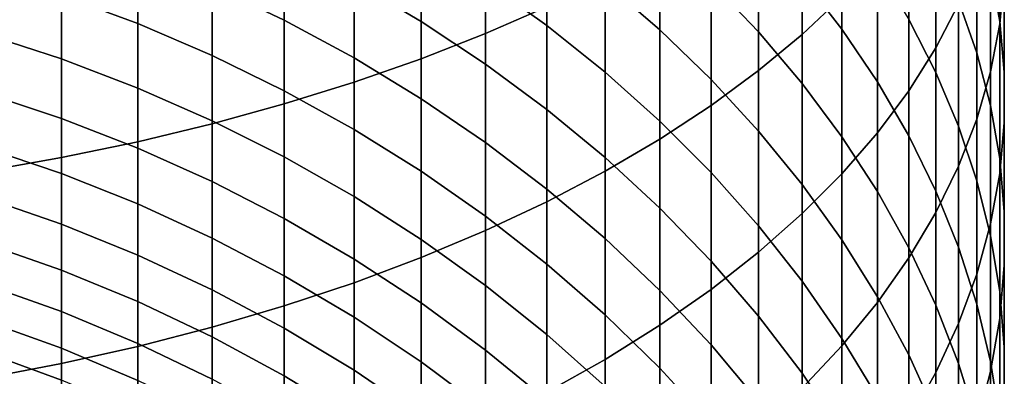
# Model space of a CAD drawing. Header units: metres. Extents: x -109 to 109, y -342 to 66.
# Tile 34 of 256: x 3.84 to 11, y -311.03 to -308.44. Entities that reach past the tile are written whole.
import ezdxf

# ---------------------------------------------------------------- set-up
doc = ezdxf.new("R2010")
doc.units = ezdxf.units.M
doc.layers.add('solid_K_24_62_16_000B91', color=7, linetype='CONTINUOUS')

msp = doc.modelspace()

# ---------------------------------------------------------------- linework, layer by layer
at = {"layer": 'solid_K_24_62_16_000B91'}
for points in [[(7.224272, -308.539856, 22.93895), (7.670265, -308.344513, 22.577833), (7.670265, -306.895355, 23.324776), (7.224272, -307.076141, 23.693394)], [(9.526279, -308.545441, 19.723202), (9.814796, -308.273285, 19.264765), (9.814796, -306.956268, 20.011503), (9.526279, -307.20993, 20.480427)], [(10.962429, -308.469574, 14.303112), (10.995823, -308.120117, 13.808912), (10.995823, -307.020752, 14.553882), (10.962429, -307.35022, 15.061621)], [(6.75634, -308.723206, 23.277908), (7.224272, -308.539856, 22.93895), (7.224272, -307.076141, 23.693394), (6.75634, -307.24585, 24.039392)], [(10.498455, -308.643219, 17.054148), (10.663403, -308.325684, 16.564823), (10.663403, -307.116272, 17.315798), (10.498455, -307.414062, 17.817392)], [(10.962429, -308.450562, 12.060228), (10.895743, -308.083344, 11.582541), (10.895743, -307.072784, 12.327816), (10.962429, -307.420654, 12.819762)], [(6.267889, -308.894012, 23.593679), (6.75634, -308.723206, 23.277908), (6.75634, -307.24585, 24.039392), (6.267889, -307.403931, 24.361723)], [(9.208831, -308.809052, 20.167276), (9.526279, -308.545441, 19.723202), (9.526279, -307.20993, 20.480427), (9.208831, -307.455658, 20.934658)], [(9.814796, -308.507568, 6.644595), (9.526279, -308.134521, 6.263717), (9.526279, -307.335968, 7.01526), (9.814796, -307.693542, 7.410707)], [(10.895743, -308.817444, 14.795058), (10.962429, -308.469574, 14.303112), (10.962429, -307.35022, 15.061621), (10.895743, -307.678192, 15.567045)], [(5.760402, -309.051758, 23.885303), (6.267889, -308.894012, 23.593679), (6.267889, -307.403931, 24.361723), (5.760402, -307.549927, 24.659405)], [(10.301623, -308.955322, 17.535107), (10.498455, -308.643219, 17.054148), (10.498455, -307.414062, 17.817392), (10.301623, -307.706726, 18.310411)], [(10.795966, -308.680389, 10.338428), (10.663403, -308.301483, 9.884202), (10.663403, -307.358429, 10.639522), (10.795966, -307.718933, 11.108493)], [(10.995823, -308.819458, 12.540102), (10.962429, -308.450562, 12.060228), (10.962429, -307.420654, 12.819762), (10.995823, -307.770111, 13.313962)], [(8.491083, -308.512329, 3.688188), (8.092963, -308.16745, 3.388128), (8.092963, -307.483521, 4.143269), (8.491083, -307.816132, 4.456841)], [(9.208831, -308.526733, 5.126691), (8.863416, -308.164246, 4.78498), (8.863416, -307.424591, 5.538883), (9.208831, -307.773163, 5.894773)], [(8.863416, -309.063354, 20.595638), (9.208831, -308.809052, 20.167276), (9.208831, -307.455658, 20.934658), (8.863416, -307.692657, 21.372818)], [(5.235421, -309.195984, 24.151896), (5.760402, -309.051758, 23.885303), (5.760402, -307.549927, 24.659405), (5.235421, -307.683411, 24.931536)], [(7.670265, -308.481842, 2.334405), (7.224272, -308.161591, 2.077476), (7.224272, -307.529907, 2.833426), (7.670265, -307.839661, 3.102918)], [(10.498455, -308.822418, 8.65921), (10.301623, -308.437897, 8.233932), (10.301623, -307.560547, 8.996003), (10.498455, -307.927826, 9.436274)], [(6.75634, -308.452698, 1.067954), (6.267889, -308.16394, 0.85463), (6.267889, -307.580994, 1.611646), (6.75634, -307.861023, 1.836312)], [(4.694541, -309.326202, 24.392647), (5.235421, -309.195984, 24.151896), (5.235421, -307.683411, 24.931536), (4.694541, -307.803925, 25.177286)], [(5.760402, -308.441895, -0.111246), (5.235421, -308.191132, -0.281484), (5.235421, -307.653473, 0.477519), (5.760402, -307.897247, 0.657619)], [(8.491083, -309.307556, 21.006989), (8.863416, -309.063354, 20.595638), (8.863416, -307.692657, 21.372818), (8.491083, -307.920288, 21.793575)], [(10.073506, -308.891174, 7.036248), (9.814796, -308.507568, 6.644595), (9.814796, -307.693542, 7.410707), (10.073506, -308.061218, 7.817343)], [(10.073506, -309.261047, 18.006239), (10.301623, -308.955322, 17.535107), (10.301623, -307.706726, 18.310411), (10.073506, -307.993439, 18.793358)], [(10.795966, -309.162659, 15.283259), (10.895743, -308.817444, 14.795058), (10.895743, -307.678192, 15.567045), (10.795966, -308.003693, 16.068621)], [(4.694541, -308.465698, -1.205905), (4.139403, -308.258942, -1.334531), (4.139403, -307.763184, -0.571988), (4.694541, -307.964661, -0.43522)], [(9.526279, -308.902496, 5.480935), (9.208831, -308.526733, 5.126691), (9.208831, -307.773163, 5.894773), (9.526279, -308.134521, 6.263717)], [(10.895743, -309.063416, 10.797571), (10.795966, -308.680389, 10.338428), (10.795966, -307.718933, 11.108493), (10.895743, -308.083344, 11.582541)], [(10.995823, -309.188904, 13.020706), (10.995823, -308.819458, 12.540102), (10.995823, -307.770111, 13.313962), (10.995823, -308.120117, 13.808912)], [(4.139403, -309.442078, 24.606825), (4.694541, -309.326202, 24.392647), (4.694541, -307.803925, 25.177286), (4.139403, -307.911163, 25.395914)], [(8.092963, -308.82077, 2.606318), (7.670265, -308.481842, 2.334405), (7.670265, -307.839661, 3.102918), (8.092963, -308.16745, 3.388128)], [(8.863416, -308.87323, 4.002189), (8.491083, -308.512329, 3.688188), (8.491083, -307.816132, 4.456841), (8.863416, -308.164246, 4.78498)], [(3.571694, -309.543213, 24.793779), (4.139403, -309.442078, 24.606825), (4.139403, -307.911163, 25.395914), (3.571694, -308.004761, 25.586752)], [(6.267889, -308.716217, 0.074976), (5.760402, -308.441895, -0.111246), (5.760402, -307.897247, 0.657619), (6.267889, -308.16394, 0.85463)], [(7.224272, -308.762665, 1.296942), (6.75634, -308.452698, 1.067954), (6.75634, -307.861023, 1.836312), (7.224272, -308.161591, 2.077476)], [(8.092963, -309.540924, 21.400076), (8.491083, -309.307556, 21.006989), (8.491083, -307.920288, 21.793575), (8.092963, -308.137787, 22.195654)], [(5.235421, -308.69812, -1.061319), (4.694541, -308.465698, -1.205905), (4.694541, -307.964661, -0.43522), (5.235421, -308.191132, -0.281484)], [(9.814796, -309.559479, 18.466114), (10.073506, -309.261047, 18.006239), (10.073506, -307.993439, 18.793358), (9.814796, -308.273285, 19.264765)], [(10.663403, -309.213654, 9.091885), (10.498455, -308.822418, 8.65921), (10.498455, -307.927826, 9.436274), (10.663403, -308.301483, 9.884202)], [(10.301623, -309.28418, 7.437489), (10.073506, -308.891174, 7.036248), (10.073506, -308.061218, 7.817343), (10.301623, -308.437897, 8.233932)], [(10.663403, -309.504181, 15.766231), (10.795966, -309.162659, 15.283259), (10.795966, -308.003693, 16.068621), (10.663403, -308.325684, 16.564823)], [(4.139403, -308.723877, -2.116232), (3.571694, -308.539062, -2.221225), (3.571694, -308.078461, -1.446808), (4.139403, -308.258942, -1.334531)], [(7.670265, -309.762726, 21.773708), (8.092963, -309.540924, 21.400076), (8.092963, -308.137787, 22.195654), (7.670265, -308.344513, 22.577833)], [(9.814796, -309.290436, 5.846636), (9.526279, -308.902496, 5.480935), (9.526279, -308.134521, 6.263717), (9.814796, -308.507568, 6.644595)], [(10.962429, -309.449371, 11.260238), (10.895743, -309.063416, 10.797571), (10.895743, -308.083344, 11.582541), (10.962429, -308.450562, 12.060228)], [(10.962429, -309.5578, 13.50058), (10.995823, -309.188904, 13.020706), (10.995823, -308.120117, 13.808912), (10.962429, -308.469574, 14.303112)], [(5.760402, -308.955475, -0.901215), (5.235421, -308.69812, -1.061319), (5.235421, -308.191132, -0.281484), (5.760402, -308.441895, -0.111246)], [(6.75634, -309.013275, 0.276618), (6.267889, -308.716217, 0.074976), (6.267889, -308.16394, 0.85463), (6.75634, -308.452698, 1.067954)], [(7.670265, -309.092865, 1.5409), (7.224272, -308.762665, 1.296942), (7.224272, -308.161591, 2.077476), (7.670265, -308.481842, 2.334405)], [(8.491083, -309.177307, 2.892391), (8.092963, -308.82077, 2.606318), (8.092963, -308.16745, 3.388128), (8.491083, -308.512329, 3.688188)], [(9.208831, -309.249054, 4.329176), (8.863416, -308.87323, 4.002189), (8.863416, -308.164246, 4.78498), (9.208831, -308.526733, 5.126691)], [(4.694541, -308.935608, -1.995951), (4.139403, -308.723877, -2.116232), (4.139403, -308.258942, -1.334531), (4.694541, -308.465698, -1.205905)], [(9.526279, -309.849701, 18.913336), (9.814796, -309.559479, 18.466114), (9.814796, -308.273285, 19.264765), (9.526279, -308.545441, 19.723202)], [(7.224272, -309.972321, 22.126749), (7.670265, -309.762726, 21.773708), (7.670265, -308.344513, 22.577833), (7.224272, -308.539856, 22.93895)], [(10.498455, -309.840973, 16.242506), (10.663403, -309.504181, 15.766231), (10.663403, -308.325684, 16.564823), (10.498455, -308.643219, 17.054148)], [(10.795966, -309.610382, 9.530643), (10.663403, -309.213654, 9.091885), (10.663403, -308.301483, 9.884202), (10.795966, -308.680389, 10.338428)], [(5.235421, -309.173584, -1.860747), (4.694541, -308.935608, -1.995951), (4.694541, -308.465698, -1.205905), (5.235421, -308.69812, -1.061319)], [(6.267889, -309.237, -0.726077), (5.760402, -308.955475, -0.901215), (5.760402, -308.441895, -0.111246), (6.267889, -308.716217, 0.074976)], [(7.224272, -309.332092, 0.493066), (6.75634, -309.013275, 0.276618), (6.75634, -308.452698, 1.067954), (7.224272, -308.762665, 1.296942)], [(8.092963, -309.442352, 1.799085), (7.670265, -309.092865, 1.5409), (7.670265, -308.481842, 2.334405), (8.092963, -308.82077, 2.606318)], [(10.498455, -309.685364, 7.847097), (10.301623, -309.28418, 7.437489), (10.301623, -308.437897, 8.233932), (10.498455, -308.822418, 8.65921)], [(10.895743, -309.924988, 13.978267), (10.962429, -309.5578, 13.50058), (10.962429, -308.469574, 14.303112), (10.895743, -308.817444, 14.795058)], [(10.995823, -309.837097, 11.725023), (10.962429, -309.449371, 11.260238), (10.962429, -308.450562, 12.060228), (10.995823, -308.819458, 12.540102)], [(4.139403, -309.157288, -2.915848), (3.571694, -308.968414, -3.013389), (3.571694, -308.539062, -2.221225), (4.139403, -308.723877, -2.116232)], [(6.75634, -310.169037, 22.458128), (7.224272, -309.972321, 22.126749), (7.224272, -308.539856, 22.93895), (6.75634, -308.723206, 23.277908)], [(8.863416, -309.550446, 3.191754), (8.491083, -309.177307, 2.892391), (8.491083, -308.512329, 3.688188), (8.863416, -308.87323, 4.002189)], [(9.526279, -309.638641, 4.668157), (9.208831, -309.249054, 4.329176), (9.208831, -308.526733, 5.126691), (9.526279, -308.902496, 5.480935)], [(9.208831, -310.130798, 19.346546), (9.526279, -309.849701, 18.913336), (9.526279, -308.545441, 19.723202), (9.208831, -308.809052, 20.167276)], [(10.073506, -309.689331, 6.222685), (9.814796, -309.290436, 5.846636), (9.814796, -308.507568, 6.644595), (10.073506, -308.891174, 7.036248)], [(5.760402, -309.437134, -1.711031), (5.235421, -309.173584, -1.860747), (5.235421, -308.69812, -1.061319), (5.760402, -308.955475, -0.901215)], [(10.301623, -310.171997, 16.710638), (10.498455, -309.840973, 16.242506), (10.498455, -308.643219, 17.054148), (10.301623, -308.955322, 17.535107)], [(10.895743, -310.011414, 9.974151), (10.795966, -309.610382, 9.530643), (10.795966, -308.680389, 10.338428), (10.895743, -309.063416, 10.797571)], [(4.694541, -309.373627, -2.804104), (4.139403, -309.157288, -2.915848), (4.139403, -308.723877, -2.116232), (4.694541, -308.935608, -1.995951)], [(6.75634, -309.54184, -0.536438), (6.267889, -309.237, -0.726077), (6.267889, -308.716217, 0.074976), (6.75634, -309.013275, 0.276618)], [(6.267889, -310.352295, 22.766838), (6.75634, -310.169037, 22.458128), (6.75634, -308.723206, 23.277908), (6.267889, -308.894012, 23.593679)], [(7.670265, -309.671783, 0.723664), (7.224272, -309.332092, 0.493066), (7.224272, -308.762665, 1.296942), (7.670265, -309.092865, 1.5409)], [(8.491083, -309.810059, 2.070715), (8.092963, -309.442352, 1.799085), (8.092963, -308.82077, 2.606318), (8.491083, -309.177307, 2.892391)], [(8.863416, -310.401978, 19.764431), (9.208831, -310.130798, 19.346546), (9.208831, -308.809052, 20.167276), (8.863416, -309.063354, 20.595638)], [(10.663403, -310.093536, 8.26383), (10.498455, -309.685364, 7.847097), (10.498455, -308.822418, 8.65921), (10.663403, -309.213654, 9.091885)], [(10.795966, -310.289398, 14.452315), (10.895743, -309.924988, 13.978267), (10.895743, -308.817444, 14.795058), (10.795966, -309.162659, 15.283259)], [(10.995823, -310.225433, 12.190516), (10.995823, -309.837097, 11.725023), (10.995823, -308.819458, 12.540102), (10.995823, -309.188904, 13.020706)], [(5.760402, -310.521545, 23.051943), (6.267889, -310.352295, 22.766838), (6.267889, -308.894012, 23.593679), (5.760402, -309.051758, 23.885303)], [(9.208831, -309.938995, 3.503498), (8.863416, -309.550446, 3.191754), (8.863416, -308.87323, 4.002189), (9.208831, -309.249054, 4.329176)], [(9.814796, -310.040863, 5.018101), (9.526279, -309.638641, 4.668157), (9.526279, -308.902496, 5.480935), (9.814796, -309.290436, 5.846636)], [(10.301623, -310.098022, 6.607938), (10.073506, -309.689331, 6.222685), (10.073506, -308.891174, 7.036248), (10.301623, -309.28418, 7.437489)], [(4.139403, -309.558472, -3.732108), (3.571694, -309.365875, -3.822042), (3.571694, -308.968414, -3.013389), (4.139403, -309.157288, -2.915848)], [(5.235421, -309.616821, -2.678496), (4.694541, -309.373627, -2.804104), (4.694541, -308.935608, -1.995951), (5.235421, -309.173584, -1.860747)], [(6.267889, -309.725403, -1.547256), (5.760402, -309.437134, -1.711031), (5.760402, -308.955475, -0.901215), (6.267889, -309.237, -0.726077)], [(10.073506, -310.496277, 17.169209), (10.301623, -310.171997, 16.710638), (10.301623, -308.955322, 17.535107), (10.073506, -309.261047, 18.006239)], [(5.235421, -310.67627, 23.312572), (5.760402, -310.521545, 23.051943), (5.760402, -309.051758, 23.885303), (5.235421, -309.195984, 24.151896)], [(7.224272, -309.869049, -0.332874), (6.75634, -309.54184, -0.536438), (6.75634, -309.013275, 0.276618), (7.224272, -309.332092, 0.493066)], [(8.491083, -310.662384, 20.165716), (8.863416, -310.401978, 19.764431), (8.863416, -309.063354, 20.595638), (8.491083, -309.307556, 21.006989)], [(10.962429, -310.415497, 10.421062), (10.895743, -310.011414, 9.974151), (10.895743, -309.063416, 10.797571), (10.962429, -309.449371, 11.260238)], [(8.092963, -310.031281, 0.967711), (7.670265, -309.671783, 0.723664), (7.670265, -309.092865, 1.5409), (8.092963, -309.442352, 1.799085)], [(4.694541, -309.779083, -3.629078), (4.139403, -309.558472, -3.732108), (4.139403, -309.157288, -2.915848), (4.694541, -309.373627, -2.804104)], [(4.694541, -310.81601, 23.547941), (5.235421, -310.67627, 23.312572), (5.235421, -309.195984, 24.151896), (4.694541, -309.326202, 24.392647)], [(5.760402, -309.886139, -2.539405), (5.235421, -309.616821, -2.678496), (5.235421, -309.173584, -1.860747), (5.760402, -309.437134, -1.711031)], [(8.863416, -310.194824, 2.354964), (8.491083, -309.810059, 2.070715), (8.491083, -309.177307, 2.892391), (8.863416, -309.550446, 3.191754)], [(10.663403, -310.649933, 14.921287), (10.795966, -310.289398, 14.452315), (10.795966, -309.162659, 15.283259), (10.663403, -309.504181, 15.766231)], [(10.962429, -310.613159, 12.6553), (10.995823, -310.225433, 12.190516), (10.995823, -309.188904, 13.020706), (10.962429, -309.5578, 13.50058)], [(6.75634, -310.037567, -1.369921), (6.267889, -309.725403, -1.547256), (6.267889, -309.237, -0.726077), (6.75634, -309.54184, -0.536438)], [(9.526279, -310.341797, 3.826676), (9.208831, -309.938995, 3.503498), (9.208831, -309.249054, 4.329176), (9.526279, -309.638641, 4.668157)], [(9.814796, -310.812805, 17.616819), (10.073506, -310.496277, 17.169209), (10.073506, -309.261047, 18.006239), (9.814796, -309.559479, 18.466114)], [(10.498455, -310.515228, 7.001227), (10.301623, -310.098022, 6.607938), (10.301623, -309.28418, 7.437489), (10.498455, -309.685364, 7.847097)], [(10.795966, -310.507416, 8.686422), (10.663403, -310.093536, 8.26383), (10.663403, -309.213654, 9.091885), (10.795966, -309.610382, 9.530643)], [(4.139403, -310.940308, 23.75733), (4.694541, -310.81601, 23.547941), (4.694541, -309.326202, 24.392647), (4.139403, -309.442078, 24.606825)], [(7.670265, -310.217682, -0.116002), (7.224272, -309.869049, -0.332874), (7.224272, -309.332092, 0.493066), (7.670265, -309.671783, 0.723664)], [(8.092963, -310.911224, 20.549189), (8.491083, -310.662384, 20.165716), (8.491083, -309.307556, 21.006989), (8.092963, -309.540924, 21.400076)], [(10.073506, -310.454437, 5.377947), (9.814796, -310.040863, 5.018101), (9.814796, -309.290436, 5.846636), (10.073506, -309.689331, 6.222685)], [(4.139403, -309.926788, -4.563713), (3.571694, -309.730743, -4.645897), (3.571694, -309.365875, -3.822042), (4.139403, -309.558472, -3.732108)], [(5.235421, -310.0271, -3.513266), (4.694541, -309.779083, -3.629078), (4.694541, -309.373627, -2.804104), (5.235421, -309.616821, -2.678496)], [(3.571694, -311.048798, 23.940104), (4.139403, -310.940308, 23.75733), (4.139403, -309.442078, 24.606825), (3.571694, -309.543213, 24.793779)], [(6.267889, -310.180725, -2.387254), (5.760402, -309.886139, -2.539405), (5.760402, -309.437134, -1.711031), (6.267889, -309.725403, -1.547256)], [(8.491083, -310.409515, 1.224466), (8.092963, -310.031281, 0.967711), (8.092963, -309.442352, 1.799085), (8.491083, -309.810059, 2.070715)], [(10.995823, -310.821442, 10.87002), (10.962429, -310.415497, 10.421062), (10.962429, -309.449371, 11.260238), (10.995823, -309.837097, 11.725023)], [(4.694541, -310.151337, -4.469562), (4.139403, -309.926788, -4.563713), (4.139403, -309.558472, -3.732108), (4.694541, -309.779083, -3.629078)], [(7.224272, -310.37265, -1.179564), (6.75634, -310.037567, -1.369921), (6.75634, -309.54184, -0.536438), (7.224272, -309.869049, -0.332874)], [(7.670265, -311.147766, 20.913681), (8.092963, -310.911224, 20.549189), (8.092963, -309.540924, 21.400076), (7.670265, -309.762726, 21.773708)], [(9.208831, -310.59549, 2.650969), (8.863416, -310.194824, 2.354964), (8.863416, -309.550446, 3.191754), (9.208831, -309.938995, 3.503498)], [(9.526279, -311.120605, 18.052116), (9.814796, -310.812805, 17.616819), (9.814796, -309.559479, 18.466114), (9.526279, -309.849701, 18.913336)], [(10.498455, -311.005432, 15.383756), (10.663403, -310.649933, 14.921287), (10.663403, -309.504181, 15.766231), (10.498455, -309.840973, 16.242506)], [(10.895743, -310.999115, 13.117968), (10.962429, -310.613159, 12.6553), (10.962429, -309.5578, 13.50058), (10.895743, -309.924988, 13.978267)], [(5.760402, -310.301727, -3.385022), (5.235421, -310.0271, -3.513266), (5.235421, -309.616821, -2.678496), (5.760402, -309.886139, -2.539405)], [(9.814796, -310.75766, 4.160307), (9.526279, -310.341797, 3.826676), (9.526279, -309.638641, 4.668157), (9.814796, -310.040863, 5.018101)], [(10.895743, -310.925812, 9.11359), (10.795966, -310.507416, 8.686422), (10.795966, -309.610382, 9.530643), (10.895743, -310.011414, 9.974151)], [(8.092963, -310.586609, 0.113518), (7.670265, -310.217682, -0.116002), (7.670265, -309.671783, 0.723664), (8.092963, -310.031281, 0.967711)], [(10.301623, -310.878143, 5.746601), (10.073506, -310.454437, 5.377947), (10.073506, -309.689331, 6.222685), (10.301623, -310.098022, 6.607938)], [(10.663403, -310.939667, 7.401356), (10.498455, -310.515228, 7.001227), (10.498455, -309.685364, 7.847097), (10.663403, -310.093536, 8.26383)], [(4.139403, -310.261658, -5.409341), (3.571694, -310.0625, -5.483645), (3.571694, -309.730743, -4.645897), (4.139403, -309.926788, -4.563713)], [(5.235421, -310.403778, -4.363729), (4.694541, -310.151337, -4.469562), (4.694541, -309.779083, -3.629078), (5.235421, -310.0271, -3.513266)], [(6.75634, -310.499695, -2.222506), (6.267889, -310.180725, -2.387254), (6.267889, -309.725403, -1.547256), (6.75634, -310.037567, -1.369921)], [(7.224272, -311.371246, 21.258085), (7.670265, -311.147766, 20.913681), (7.670265, -309.762726, 21.773708), (7.224272, -309.972321, 22.126749)], [(8.863416, -310.805298, 1.493149), (8.491083, -310.409515, 1.224466), (8.491083, -309.810059, 2.070715), (8.863416, -310.194824, 2.354964)], [(9.208831, -311.418793, 18.473774), (9.526279, -311.120605, 18.052116), (9.526279, -309.849701, 18.913336), (9.208831, -310.130798, 19.346546)], [(10.301623, -311.354858, 15.83832), (10.498455, -311.005432, 15.383756), (10.498455, -309.840973, 16.242506), (10.301623, -310.171997, 16.710638)], [(10.995823, -311.228027, 11.31966), (10.995823, -310.821442, 10.87002), (10.995823, -309.837097, 11.725023), (10.995823, -310.225433, 12.190516)], [(4.694541, -310.489807, -5.324218), (4.139403, -310.261658, -5.409341), (4.139403, -309.926788, -4.563713), (4.694541, -310.151337, -4.469562)], [(6.267889, -310.602142, -3.244737), (5.760402, -310.301727, -3.385022), (5.760402, -309.886139, -2.539405), (6.267889, -310.180725, -2.387254)], [(7.670265, -310.729645, -0.976763), (7.224272, -310.37265, -1.179564), (7.224272, -309.869049, -0.332874), (7.670265, -310.217682, -0.116002)], [(10.795966, -311.382141, 13.577111), (10.895743, -310.999115, 13.117968), (10.895743, -309.924988, 13.978267), (10.795966, -310.289398, 14.452315)], [(6.75634, -311.581024, 21.581358), (7.224272, -311.371246, 21.258085), (7.224272, -309.972321, 22.126749), (6.75634, -310.169037, 22.458128)], [(9.526279, -311.010864, 2.957831), (9.208831, -310.59549, 2.650969), (9.208831, -309.938995, 3.503498), (9.526279, -310.341797, 3.826676)], [(4.139403, -310.562531, -6.267648), (3.571694, -310.360596, -6.333953), (3.571694, -310.0625, -5.483645), (4.139403, -310.261658, -5.409341)], [(5.760402, -310.683289, -4.246536), (5.235421, -310.403778, -4.363729), (5.235421, -310.0271, -3.513266), (5.760402, -310.301727, -3.385022)], [(7.224272, -310.842102, -2.045659), (6.75634, -310.499695, -2.222506), (6.75634, -310.037567, -1.369921), (7.224272, -310.37265, -1.179564)], [(8.491083, -310.974762, 0.35499), (8.092963, -310.586609, 0.113518), (8.092963, -310.031281, 0.967711), (8.491083, -310.409515, 1.224466)], [(10.073506, -311.185242, 4.503378), (9.814796, -310.75766, 4.160307), (9.814796, -310.040863, 5.018101), (10.073506, -310.454437, 5.377947)], [(10.962429, -311.347412, 9.544035), (10.895743, -310.925812, 9.11359), (10.895743, -310.011414, 9.974151), (10.962429, -310.415497, 10.421062)], [(8.863416, -311.70639, 18.880514), (9.208831, -311.418793, 18.473774), (9.208831, -310.130798, 19.346546), (8.863416, -310.401978, 19.764431)], [(10.498455, -311.310699, 6.122944), (10.301623, -310.878143, 5.746601), (10.301623, -310.098022, 6.607938), (10.498455, -310.515228, 7.001227)], [(10.795966, -311.370087, 7.80711), (10.663403, -310.939667, 7.401356), (10.663403, -310.093536, 8.26383), (10.795966, -310.507416, 8.686422)], [(5.235421, -310.746246, -5.228533), (4.694541, -310.489807, -5.324218), (4.694541, -310.151337, -4.469562), (5.235421, -310.403778, -4.363729)], [(6.267889, -311.776459, 21.882517), (6.75634, -311.581024, 21.581358), (6.75634, -310.169037, 22.458128), (6.267889, -310.352295, 22.766838)], [(6.75634, -310.927429, -3.092836), (6.267889, -310.602142, -3.244737), (6.267889, -310.180725, -2.387254), (6.75634, -310.499695, -2.222506)], [(9.208831, -311.217468, 1.772944), (8.863416, -310.805298, 1.493149), (8.863416, -310.194824, 2.354964), (9.208831, -310.59549, 2.650969)], [(10.073506, -311.697144, 16.283596), (10.301623, -311.354858, 15.83832), (10.301623, -310.171997, 16.710638), (10.073506, -310.496277, 17.169209)], [(4.694541, -310.793884, -6.191688), (4.139403, -310.562531, -6.267648), (4.139403, -310.261658, -5.409341), (4.694541, -310.489807, -5.324218)], [(8.092963, -311.107422, -0.762135), (7.670265, -310.729645, -0.976763), (7.670265, -310.217682, -0.116002), (8.092963, -310.586609, 0.113518)], [(10.962429, -311.633972, 11.768618), (10.995823, -311.228027, 11.31966), (10.995823, -310.225433, 12.190516), (10.962429, -310.613159, 12.6553)], [(6.267889, -310.989075, -4.11834), (5.760402, -310.683289, -4.246536), (5.760402, -310.301727, -3.385022), (6.267889, -310.602142, -3.244737)], [(5.760402, -311.95694, 22.160645), (6.267889, -311.776459, 21.882517), (6.267889, -310.352295, 22.766838), (5.760402, -310.521545, 23.051943)], [(9.814796, -311.439667, 3.274618), (9.526279, -311.010864, 2.957831), (9.526279, -310.341797, 3.826676), (9.814796, -310.75766, 4.160307)], [(10.663403, -311.761047, 14.031337), (10.795966, -311.382141, 13.577111), (10.795966, -310.289398, 14.452315), (10.663403, -310.649933, 14.921287)], [(4.139403, -310.828979, -7.137268), (3.571694, -310.624542, -7.195469), (3.571694, -310.360596, -6.333953), (4.139403, -310.562531, -6.267648)], [(5.760402, -311.030212, -5.122578), (5.235421, -310.746246, -5.228533), (5.235421, -310.403778, -4.363729), (5.760402, -310.683289, -4.246536)], [(7.670265, -311.206879, -1.857252), (7.224272, -310.842102, -2.045659), (7.224272, -310.37265, -1.179564), (7.670265, -310.729645, -0.976763)], [(8.491083, -311.982605, 19.271101), (8.863416, -311.70639, 18.880514), (8.863416, -310.401978, 19.764431), (8.491083, -310.662384, 20.165716)], [(8.863416, -311.380951, 0.60768), (8.491083, -310.974762, 0.35499), (8.491083, -310.409515, 1.224466), (8.863416, -310.805298, 1.493149)], [(10.995823, -311.770935, 9.976452), (10.962429, -311.347412, 9.544035), (10.962429, -310.415497, 10.421062), (10.995823, -310.821442, 10.87002)], [(5.235421, -311.053955, -6.106303), (4.694541, -310.793884, -6.191688), (4.694541, -310.489807, -5.324218), (5.235421, -310.746246, -5.228533)], [(7.224272, -311.276611, -2.929781), (6.75634, -310.927429, -3.092836), (6.75634, -310.499695, -2.222506), (7.224272, -310.842102, -2.045659)], [(9.814796, -312.031281, 16.718233), (10.073506, -311.697144, 16.283596), (10.073506, -310.496277, 17.169209), (9.814796, -310.812805, 17.616819)], [(10.301623, -311.623322, 4.854846), (10.073506, -311.185242, 4.503378), (10.073506, -310.454437, 5.377947), (10.301623, -310.878143, 5.746601)], [(4.694541, -311.063171, -7.070592), (4.139403, -310.828979, -7.137268), (4.139403, -310.562531, -6.267648), (4.694541, -310.793884, -6.191688)], [(5.235421, -312.121918, 22.414902), (5.760402, -311.95694, 22.160645), (5.760402, -310.521545, 23.051943), (5.235421, -310.67627, 23.312572)], [(10.663403, -311.750763, 6.505833), (10.498455, -311.310699, 6.122944), (10.498455, -310.515228, 7.001227), (10.663403, -310.939667, 7.401356)], [(10.895743, -311.805176, 8.217257), (10.795966, -311.370087, 7.80711), (10.795966, -310.507416, 8.686422), (10.895743, -310.925812, 9.11359)], [(4.139403, -311.060516, -8.016819), (3.571694, -310.853943, -8.066824), (3.571694, -310.624542, -7.195469), (4.139403, -310.828979, -7.137268)], [(6.75634, -311.32016, -3.979528), (6.267889, -310.989075, -4.11834), (6.267889, -310.602142, -3.244737), (6.75634, -310.927429, -3.092836)], [(8.491083, -311.504913, -0.53633), (8.092963, -311.107422, -0.762135), (8.092963, -310.586609, 0.113518), (8.491083, -310.974762, 0.35499)], [(9.526279, -311.644745, 2.063002), (9.208831, -311.217468, 1.772944), (9.208831, -310.59549, 2.650969), (9.526279, -311.010864, 2.957831)], [(10.895743, -312.038055, 12.215529), (10.962429, -311.633972, 11.768618), (10.962429, -310.613159, 12.6553), (10.895743, -310.999115, 13.117968)], [(4.694541, -312.270935, 22.64451), (5.235421, -312.121918, 22.414902), (5.235421, -310.67627, 23.312572), (4.694541, -310.81601, 23.547941)], [(6.267889, -311.340851, -5.006673), (5.760402, -311.030212, -5.122578), (5.760402, -310.683289, -4.246536), (6.267889, -310.989075, -4.11834)], [(8.092963, -312.246521, 19.644346), (8.491083, -311.982605, 19.271101), (8.491083, -310.662384, 20.165716), (8.092963, -310.911224, 20.549189)], [(10.498455, -312.134705, 14.479265), (10.663403, -311.761047, 14.031337), (10.663403, -310.649933, 14.921287), (10.498455, -311.005432, 15.383756)], [(5.760402, -311.341919, -6.011754), (5.235421, -311.053955, -6.106303), (5.235421, -310.746246, -5.228533), (5.760402, -311.030212, -5.122578)], [(8.092963, -311.592926, -1.657856), (7.670265, -311.206879, -1.857252), (7.670265, -310.729645, -0.976763), (8.092963, -311.107422, -0.762135)], [(10.073506, -311.880615, 3.600368), (9.814796, -311.439667, 3.274618), (9.814796, -310.75766, 4.160307), (10.073506, -311.185242, 4.503378)], [(4.139403, -311.256836, -8.904902), (3.571694, -311.048401, -8.94663), (3.571694, -310.853943, -8.066824), (4.139403, -311.060516, -8.016819)], [(4.139403, -312.403473, 22.848778), (4.694541, -312.270935, 22.64451), (4.694541, -310.81601, 23.547941), (4.139403, -310.940308, 23.75733)], [(4.694541, -311.297211, -7.959533), (4.139403, -311.060516, -8.016819), (4.139403, -310.828979, -7.137268), (4.694541, -311.063171, -7.070592)], [(5.235421, -311.326447, -6.995644), (4.694541, -311.063171, -7.070592), (4.694541, -310.793884, -6.191688), (5.235421, -311.053955, -6.106303)], [(7.670265, -311.648621, -2.756067), (7.224272, -311.276611, -2.929781), (7.224272, -310.842102, -2.045659), (7.670265, -311.206879, -1.857252)], [(9.208831, -311.803955, 0.870821), (8.863416, -311.380951, 0.60768), (8.863416, -310.805298, 1.493149), (9.208831, -311.217468, 1.772944)], [(9.526279, -312.356201, 17.140911), (9.814796, -312.031281, 16.718233), (9.814796, -310.812805, 17.616819), (9.526279, -311.120605, 18.052116)], [(10.995823, -312.195099, 10.409526), (10.995823, -311.770935, 9.976452), (10.995823, -310.821442, 10.87002), (10.995823, -311.228027, 11.31966)], [(7.224272, -311.675568, -3.830524), (6.75634, -311.32016, -3.979528), (6.75634, -310.927429, -3.092836), (7.224272, -311.276611, -2.929781)], [(7.670265, -312.497406, 19.999119), (8.092963, -312.246521, 19.644346), (8.092963, -310.911224, 20.549189), (7.670265, -311.147766, 20.913681)], [(10.498455, -312.070526, 5.213645), (10.301623, -311.623322, 4.854846), (10.301623, -310.878143, 5.746601), (10.498455, -311.310699, 6.122944)], [(10.962429, -312.243591, 8.630553), (10.895743, -311.805176, 8.217257), (10.895743, -310.925812, 9.11359), (10.962429, -311.347412, 9.544035)], [(3.571694, -312.519196, 23.027081), (4.139403, -312.403473, 22.848778), (4.139403, -310.940308, 23.75733), (3.571694, -311.048798, 23.940104)], [(6.75634, -311.677216, -4.881173), (6.267889, -311.340851, -5.006673), (6.267889, -310.989075, -4.11834), (6.75634, -311.32016, -3.979528)], [(8.863416, -311.920837, -0.300035), (8.491083, -311.504913, -0.53633), (8.491083, -310.974762, 0.35499), (8.863416, -311.380951, 0.60768)], [(10.795966, -312.197021, 6.894104), (10.663403, -311.750763, 6.505833), (10.663403, -310.939667, 7.401356), (10.795966, -311.370087, 7.80711)], [(10.795966, -312.439087, 12.659038), (10.895743, -312.038055, 12.215529), (10.895743, -310.999115, 13.117968), (10.795966, -311.382141, 13.577111)], [(6.267889, -311.656952, -5.908326), (5.760402, -311.341919, -6.011754), (5.760402, -311.030212, -5.122578), (6.267889, -311.340851, -5.006673)], [(9.814796, -312.085846, 2.362441), (9.526279, -311.644745, 2.063002), (9.526279, -311.010864, 2.957831), (9.814796, -311.439667, 3.274618)], [(10.301623, -312.501984, 14.919536), (10.498455, -312.134705, 14.479265), (10.498455, -311.005432, 15.383756), (10.301623, -311.354858, 15.83832)]]:
    msp.add_3dface(points, dxfattribs=at)

doc.saveas('drawing.dxf')
